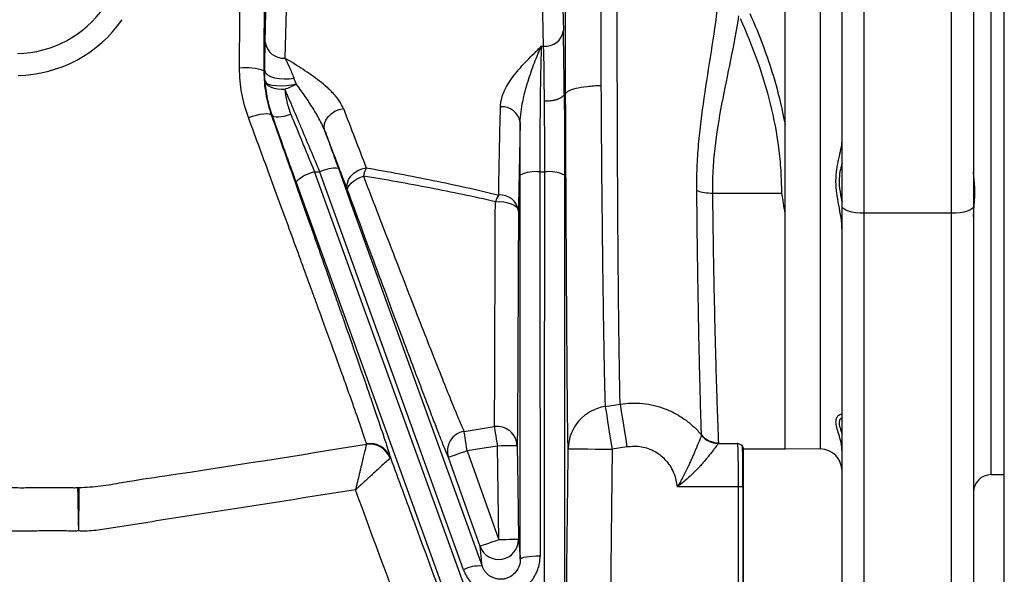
# Model space of a CAD drawing. Extents: x 145 to 1609, y 19 to 2093.
# Tile 3 of 14: x 540 to 764, y 215 to 342. Entities that reach past the tile are written whole.
import ezdxf

# ---------------------------------------------------------------- set-up
doc = ezdxf.new("R2010")
doc.units = 0
doc.layers.get('0').update_dxf_attribs({"linetype": 'CONTINUOUS'})

msp = doc.modelspace()

# ---------------------------------------------------------------- linework, layer by layer
at = {"color": 7, "linetype": 'CONTINUOUS'}
for p, q in [((757.3, 422.61), (757.3, 299.39)), ((752.3, 297.79), (752.3, 421.02)), ((714.3, 318.01), (714.3, 399.94)), ((722.39, 243.98), (722.39, 398.14)), ((662.56, 390.76), (663.76, 339.49)), ((659.26, 335.89), (658.06, 387.16)), ((727.3, 299.39), (727.3, 380.47)), ((732.3, 378.87), (732.3, 297.79)), ((595.79, 336.81), (596.63, 372.94)), ((601.13, 369.25), (600.29, 333.2)), ((761.3, 238.12), (761.3, 344.12)), ((764.3, 206.62), (764.3, 344.12)), ((658.74, 335.89), (659.26, 335.89)), ((663.96, 325.05), (663.95, 325.05)), ((664.28, 325.05), (663.96, 325.05)), ((597.39, 320.14), (597.21, 320.13)), ((608.24, 307.2), (607.05, 307.2)), ((659.53, 307.2), (658.4, 307.2)), ((714.3, 297.94), (714.3, 307.16)), ((697.75, 302.39), (713.56, 302.39)), ((727.3, 204.12), (727.3, 299.39)), ((757.3, 299.39), (757.3, 204.12)), ((714.3, 244.05), (714.3, 297.8)), ((752.3, 297.79), (732.3, 297.79)), ((732.3, 297.79), (732.3, 199.12)), ((752.3, 199.12), (752.3, 297.79)), ((673.31, 253.67), (676.71, 254.21)), ((641.13, 248), (648.02, 249.08)), ((695.24, 247.09), (695.26, 247.19)), ((699.11, 245.39), (699.09, 245.25)), ((699.09, 245.25), (703.54, 245.25)), ((637.58, 242.07), (637.25, 242.82)), ((641.82, 243.58), (649.02, 223.26)), ((649.02, 223.26), (648.72, 244.66)), ((674.86, 243.92), (674.05, 172.69)), ((678.27, 244.46), (674.86, 243.92)), ((704.8, 244.05), (714.3, 244.05)), ((704.8, 188.6), (704.8, 244.05)), ((714.3, 244.12), (722.39, 243.98)), ((624.33, 242), (624.27, 241.88)), ((761.3, 238.12), (764.3, 238.12)), ((703.7, 235.37), (689.78, 235.37)), ((704.7, 235.37), (703.7, 235.37)), ((703.7, 188.57), (703.7, 235.37)), ((704.7, 235.37), (704.7, 188.57))]:
    msp.add_line(p, q, dxfattribs=at)
at = {"color": 7, "linetype": 'CONTINUOUS', "flags": 128}
for points in [[(595.49, 330.27), (595.51, 330.27), (595.69, 330.26)], [(595.69, 330.26), (595.86, 329.8), (596.3, 329.37), (597, 328.99), (597.9, 328.7), (598.96, 328.51), (600.09, 328.43), (601.23, 328.47), (602.3, 328.63)], [(595.77, 327.93), (595.98, 327.58), (596.49, 327.28), (597.27, 327.05), (598.26, 326.91), (599.39, 326.87), (600.59, 326.92), (601.76, 327.08), (602.82, 327.31)], [(595.77, 327.93), (595.9, 327.54), (596.18, 327.17), (596.61, 326.84), (597.16, 326.57), (597.84, 326.35), (598.59, 326.21), (599.41, 326.14), (600.26, 326.14)], [(609.38, 316.57), (609.22, 317.36), (609.3, 318.2), (609.61, 319.03), (610.12, 319.81), (610.82, 320.5), (611.66, 321.06), (612.61, 321.47), (613.6, 321.71)], [(591.95, 319.64), (592.88, 319.95), (593.8, 320.2), (594.67, 320.38), (595.45, 320.49), (596.12, 320.52), (596.65, 320.47), (597.02, 320.34), (597.21, 320.13)], [(597.39, 320.14), (597.55, 319.96), (597.84, 319.84), (598.26, 319.78), (598.79, 319.79), (599.41, 319.85), (600.11, 319.97), (600.85, 320.15), (601.63, 320.38)], [(612.47, 308.04), (615.49, 299.66), (627.58, 266.16), (645.22, 217.26)], [(614.58, 303.02), (614.43, 303.81), (614.51, 304.65), (614.81, 305.47), (615.33, 306.25), (616.02, 306.94), (616.87, 307.51), (617.81, 307.92), (618.81, 308.15)], [(607.05, 307.2), (635.63, 228.11), (666.91, 141.55), (698.19, 54.99)], [(640.99, 216.42), (639.94, 219.33), (608.24, 307.2)], [(614.58, 303.02), (614.55, 303.38), (614.68, 303.79), (614.97, 304.23), (615.4, 304.68), (615.95, 305.12), (616.62, 305.55), (617.37, 305.93), (618.17, 306.26)], [(653.95, 218.81), (653.95, 227.7), (653.93, 263.26), (653.9, 306.51)], [(658.4, 307.2), (658.42, 271.22), (658.44, 235.23), (658.45, 219.51)], [(659.47, 171.3), (659.5, 239.25), (659.53, 307.2)], [(664.03, 306.51), (664.03, 297.62), (664.01, 262.06), (663.99, 216.32), (663.97, 170.59)], [(693.95, 52.76), (690.93, 61.14), (678.83, 94.63), (630.42, 228.59), (602.81, 304.98)], [(648.26, 300.41), (649.23, 300.44), (650.19, 300.37), (651.09, 300.2), (651.9, 299.95), (652.58, 299.62), (653.09, 299.24), (653.41, 298.81), (653.53, 298.36)], [(732.3, 297.79), (731.33, 297.82), (730.39, 297.91), (729.53, 298.06), (728.77, 298.26), (728.15, 298.5), (727.68, 298.78), (727.4, 299.08), (727.3, 299.39)], [(757.3, 299.39), (757.21, 299.08), (756.92, 298.78), (756.46, 298.5), (755.84, 298.26), (755.08, 298.06), (754.22, 297.91), (753.28, 297.82), (752.3, 297.79)], [(676.71, 254.21), (676.77, 253.79), (676.89, 253.07), (677.05, 252.09), (677.24, 250.87), (677.47, 249.45), (677.72, 247.88), (677.99, 246.2), (678.27, 244.46)], [(673.31, 253.67), (673.37, 253.25), (673.49, 252.53), (673.64, 251.55), (673.84, 250.33), (674.07, 248.91), (674.32, 247.34), (674.59, 245.65), (674.86, 243.92)], [(641.82, 243.58), (641.69, 244.39), (641.57, 245.17), (641.46, 245.9), (641.35, 246.55), (641.27, 247.1), (641.2, 247.54), (641.15, 247.84), (641.13, 248)], [(648.02, 249.08), (648.05, 248.92), (648.09, 248.62), (648.16, 248.19), (648.25, 247.63), (648.35, 246.98), (648.47, 246.25), (648.59, 245.47), (648.72, 244.66)], [(653.22, 244.72), (653.12, 244.72), (652.87, 244.72), (652.45, 244.71), (651.89, 244.71), (651.21, 244.7), (650.43, 244.68), (649.59, 244.67), (648.72, 244.66)], [(653.22, 244.72), (653.35, 235.73), (653.52, 223.32)], [(641.82, 243.58), (641, 243.28), (640.21, 243), (639.48, 242.74), (638.84, 242.52), (638.31, 242.33), (637.92, 242.19), (637.67, 242.1), (637.58, 242.07)], [(648.72, 244.66), (645.17, 244.1), (641.82, 243.58)], [(664.86, 244.03), (665.07, 244.03), (665.65, 244.02), (666.58, 244.01), (667.82, 244), (669.33, 243.98), (671.06, 243.96), (672.92, 243.94), (674.86, 243.92)], [(644.78, 221.75), (641.78, 230.23), (637.58, 242.07)], [(649.02, 223.26), (648.2, 222.96), (647.41, 222.68), (646.68, 222.42), (646.04, 222.2), (645.51, 222.01), (645.12, 221.87), (644.87, 221.78), (644.78, 221.75)], [(653.52, 223.32), (653.44, 223.32), (653.18, 223.32), (652.76, 223.31), (652.2, 223.3), (651.52, 223.29), (650.74, 223.28), (649.9, 223.27), (649.02, 223.26)], [(658.45, 219.51), (657.57, 219.5), (656.73, 219.46), (655.96, 219.39), (655.27, 219.3), (654.71, 219.2), (654.3, 219.08), (654.04, 218.94), (653.95, 218.81)]]:
    msp.add_lwpolyline(points, dxfattribs=at)
at = {"color": 7, "linetype": 'CONTINUOUS'}
for centre, radius, start, end in [((538.69, 359.12), 24.91, 271.4192, 325), ((538.69, 359.12), 29.91, 271.4192, 325), ((659.62, 340.05), 4.18, 265.0747, 352.2671), ((599.93, 337.37), 4.18, 187.7329, 274.9255), ((591.37, 319.05), 11.96, 69.8292, 96.8113), ((597.66, 335.23), 9.45, 285.942, 303.1138), ((649.78, 317.91), 4.18, 7.5792, 94.9243), ((611.84, 300.12), 7.94, 85.4173, 116.9063), ((628.67, 303.71), 10.81, 155.7802, 166.3461), ((608.98, 298.37), 9.04, 102.346, 133.0235), ((657.33, 299.22), 8.06, 82.3644, 115.1821), ((660.6, 299.21), 8.07, 64.8418, 97.6301), ((655.72, 297.64), 7.96, 147.2059, 159.6325), ((649.4, 297.81), 4.16, 7.7062, 95.1347), ((697.47, 311.82), 9.43, 249.6931, 271.719), ((674.79, 243.86), 9.93, 98.603, 178.9901), ((641.83, 243.55), 4.5, 98.96, 199.2444), ((648.72, 244.64), 4.49, 1.0616, 98.9809), ((699.15, 250.32), 5.07, 219.6427, 269.3187), ((699.1, 250.41), 5.02, 220.0391, 270.1663), ((619.55, 240.05), 5.06, 21.2253, 97.8809), ((619.68, 240.26), 4.97, 20.511, 99.3701), ((722.3, 238.98), 5, 0, 89), ((761.3, 234.12), 4, 90, 180), ((649.02, 223.26), 4.5, 199.561, 0.7868), ((644.56, 209.44), 7.84, 85.1501, 117.0746)]:
    msp.add_arc(centre, radius, start, end, dxfattribs=at)
for centre, major_axis, ratio, start_param, end_param in [((663.4, 311.88), (0, 34.5), 0.017455, 5.104007, 5.640007), ((658.9, 311.88), (0, 30), 0.020073, 5.103836, 5.640007), ((703.51, 235.37), (0, 10), 0.019201, 4.712389, 6.128018), ((704.8, 344.05), (0, 100), 0.017455, 3.029908, 3.141593), ((704.51, 235.37), (0, 11), 0.017455, 4.712389, 5.720051)]:
    msp.add_ellipse(centre, major_axis=major_axis, ratio=ratio, start_param=start_param, end_param=end_param, dxfattribs=at)
for points, knots in [([(664.28, 325.05), (664.27, 328.3), (664.26, 331.55), (664.25, 338.05), (664.25, 341.31), (664.25, 347.83), (664.25, 351.09), (664.26, 355.17), (664.26, 355.99), (664.27, 357.62), (664.27, 358.44), (664.27, 360.89), (664.28, 362.51), (664.3, 367.32), (664.31, 370.48), (664.34, 376.71), (664.36, 379.77), (664.4, 384.29), (664.41, 385.78), (664.43, 388.75), (664.45, 390.22), (664.49, 394.57), (664.52, 397.38), (664.55, 400.11)], [0, 0, 0, 0, 0.125, 0.125, 0.25, 0.25, 0.375, 0.375, 0.40625, 0.40625, 0.4375, 0.4375, 0.5, 0.5, 0.625, 0.625, 0.75, 0.75, 0.8125, 0.8125, 0.875, 0.875, 1, 1, 1, 1]), ([(672.7, 393.91), (672.65, 391.47), (672.61, 388.94), (672.56, 385.04), (672.54, 383.73), (672.51, 381.08), (672.49, 379.75), (672.45, 375.71), (672.42, 372.98), (672.38, 367.42), (672.36, 364.6), (672.34, 360.29), (672.33, 358.85), (672.32, 355.94), (672.31, 354.48), (672.3, 350.11), (672.29, 347.2), (672.29, 341.39), (672.3, 338.49), (672.31, 332.69), (672.32, 329.79), (672.34, 326.9)], [0, 0, 0, 0, 0.125, 0.125, 0.1875, 0.1875, 0.25, 0.25, 0.375, 0.375, 0.5, 0.5, 0.5625, 0.5625, 0.625, 0.625, 0.75, 0.75, 0.875, 0.875, 1, 1, 1, 1]), ([(676.71, 254.21), (676.7, 254.52), (676.69, 254.87), (676.68, 255.5), (676.67, 255.72), (676.67, 256.19), (676.66, 256.44), (676.64, 257.74), (676.61, 259), (676.56, 261.92), (676.54, 263.59), (676.5, 265.95), (676.49, 266.43), (676.48, 267.43), (676.47, 267.94), (676.45, 269.51), (676.44, 270.6), (676.4, 274), (676.37, 276.44), (676.31, 281.67), (676.29, 284.45), (676.26, 288.16), (676.25, 288.92), (676.24, 290.43), (676.23, 291.2), (676.22, 293.52), (676.21, 295.09), (676.17, 299.9), (676.16, 303.22), (676.13, 308.37), (676.12, 310.12), (676.11, 313.67), (676.1, 315.48), (676.09, 320.93), (676.08, 324.6), (676.06, 332.03), (676.06, 335.78), (676.06, 341.48), (676.05, 343.39), (676.06, 347.19), (676.06, 349.09), (676.06, 354.73), (676.07, 358.46), (676.08, 364), (676.09, 365.83), (676.09, 368.57), (676.1, 369.48), (676.1, 371.3), (676.11, 372.21), (676.12, 376.72), (676.14, 380.22), (676.17, 386.99), (676.19, 390.28), (676.22, 393.45)], [0, 0, 0, 0, 0.03125, 0.03125, 0.046875, 0.046875, 0.0625, 0.0625, 0.125, 0.125, 0.1875, 0.1875, 0.203125, 0.203125, 0.21875, 0.21875, 0.25, 0.25, 0.3125, 0.3125, 0.375, 0.375, 0.390625, 0.390625, 0.40625, 0.40625, 0.4375, 0.4375, 0.5, 0.5, 0.53125, 0.53125, 0.5625, 0.5625, 0.625, 0.625, 0.6875, 0.6875, 0.71875, 0.71875, 0.75, 0.75, 0.8125, 0.8125, 0.84375, 0.84375, 0.859375, 0.859375, 0.875, 0.875, 0.9375, 0.9375, 1, 1, 1, 1]), ([(595.32, 391.43), (595.34, 389.04), (595.38, 383.85), (595.43, 375.5), (595.47, 366.63), (595.49, 357.68), (595.51, 348.64), (595.51, 339.47), (595.5, 333.34), (595.49, 330.27)], [0, 0, 0, 0, 0.126027, 0.27307, 0.420112, 0.563006, 0.705901, 0.85295, 1, 1, 1, 1]), ([(589.95, 330.92), (589.95, 333.76), (589.97, 339.44), (589.96, 348.11), (589.95, 356.82), (589.91, 365.44), (589.87, 373.22), (589.83, 377.99), (589.82, 380.07)], [0, 0, 0, 0, 0.171484, 0.342967, 0.519425, 0.695882, 0.867385, 1, 1, 1, 1]), ([(694.2, 302.97), (694.18, 304.72), (694.21, 306.47), (694.35, 309.97), (694.46, 311.73), (694.91, 317.01), (695.36, 320.53), (696.89, 331.12), (698.17, 338.21), (699.03, 345.39)], [0, 0, 0, 0, 0.125, 0.125, 0.25, 0.25, 0.5, 0.5, 1, 1, 1, 1]), ([(703.73, 342.88), (703.2, 339.5), (702.55, 336.14), (701.2, 329.43), (700.49, 326.08), (699.22, 319.35), (698.66, 315.98), (698.09, 310.9), (697.95, 309.21), (697.77, 305.81), (697.73, 304.1), (697.75, 302.39)], [0, 0, 0, 0, 0.25, 0.25, 0.5, 0.5, 0.75, 0.75, 0.875, 0.875, 1, 1, 1, 1]), ([(713.56, 302.39), (713.56, 304.12), (713.5, 305.85), (713.28, 309.28), (713.12, 310.99), (712.47, 316.07), (711.83, 319.42), (709.38, 329.35), (707.02, 335.81), (704.15, 342.17)], [0, 0, 0, 0, 0.125, 0.125, 0.25, 0.25, 0.5, 0.5, 1, 1, 1, 1]), ([(706.27, 343.41), (707.18, 341.36), (708.04, 339.28), (709.65, 335.11), (710.39, 333.01), (712.43, 326.66), (713.52, 322.37), (714.3, 318.01)], [0, 0, 0, 0, 0.25, 0.25, 0.5, 0.5, 1, 1, 1, 1]), ([(595.69, 330.26), (595.7, 330.91), (595.71, 331.54), (595.71, 332.45), (595.72, 332.75), (595.73, 333.33), (595.73, 333.61), (595.75, 334.97), (595.77, 335.95), (595.79, 336.81)], [0, 0, 0, 0, 0.25, 0.25, 0.375, 0.375, 0.5, 0.5, 1, 1, 1, 1]), ([(649.43, 322.08), (649.44, 322.71), (649.54, 323.34), (649.86, 324.57), (650.09, 325.18), (650.65, 326.39), (650.98, 327), (651.72, 328.17), (652.13, 328.75), (653.44, 330.46), (654.44, 331.57), (656.01, 333.2), (656.55, 333.74), (657.37, 334.55), (657.64, 334.82), (658.05, 335.22), (658.19, 335.35), (658.47, 335.62), (658.61, 335.75), (658.74, 335.89)], [0, 0, 0, 0, 0.125, 0.125, 0.25, 0.25, 0.375, 0.375, 0.5, 0.5, 0.75, 0.75, 0.875, 0.875, 0.9375, 0.9375, 0.96875, 0.96875, 1, 1, 1, 1]), ([(653.93, 318.47), (653.94, 319.29), (654.01, 320.11), (654.21, 321.73), (654.35, 322.53), (654.68, 324.11), (654.86, 324.89), (655.27, 326.43), (655.48, 327.18), (655.94, 328.65), (656.18, 329.37), (656.66, 330.78), (656.92, 331.46), (657.43, 332.8), (657.69, 333.45), (658.08, 334.39), (658.21, 334.69), (658.48, 335.3), (658.61, 335.6), (658.74, 335.89)], [0, 0, 0, 0, 0.125, 0.125, 0.25, 0.25, 0.375, 0.375, 0.5, 0.5, 0.625, 0.625, 0.75, 0.75, 0.875, 0.875, 0.9375, 0.9375, 1, 1, 1, 1]), ([(658.74, 335.89), (658.71, 335.07), (658.68, 334.17), (658.63, 332.27), (658.61, 331.25), (658.56, 329.12), (658.54, 327.99), (658.5, 325.62), (658.49, 324.4), (658.46, 321.9), (658.45, 320.62), (658.43, 318.65), (658.43, 317.99), (658.42, 316.64), (658.42, 315.97), (658.41, 313.95), (658.4, 312.6), (658.4, 309.9), (658.4, 308.55), (658.4, 307.2)], [0, 0, 0, 0, 0.125, 0.125, 0.25, 0.25, 0.375, 0.375, 0.5, 0.5, 0.625, 0.625, 0.6875, 0.6875, 0.75, 0.75, 0.875, 0.875, 1, 1, 1, 1]), ([(613.6, 321.71), (613.38, 322.29), (613.07, 322.85), (612.34, 323.94), (611.91, 324.47), (611.2, 325.25), (610.95, 325.51), (610.44, 326.02), (610.17, 326.27), (609.35, 327), (608.77, 327.48), (606.97, 328.88), (605.68, 329.77), (603.03, 331.51), (601.66, 332.36), (600.29, 333.2)], [0, 0, 0, 0, 0.125, 0.125, 0.25, 0.25, 0.3125, 0.3125, 0.375, 0.375, 0.5, 0.5, 0.75, 0.75, 1, 1, 1, 1]), ([(600.29, 333.2), (600.62, 332.57), (600.96, 331.87), (601.63, 330.35), (601.97, 329.52), (602.3, 328.63)], [0, 0, 0, 0, 0.5, 0.5, 1, 1, 1, 1]), ([(591.95, 319.64), (591.29, 321.43), (590.79, 323.27), (590.12, 327.03), (589.94, 328.95), (589.95, 330.92)], [0, 0, 0, 0, 0.5, 0.5, 1, 1, 1, 1]), ([(595.49, 330.27), (595.49, 328.51), (595.63, 326.78), (596.07, 324.24), (596.25, 323.41), (596.68, 321.75), (596.93, 320.93), (597.21, 320.13)], [0, 0, 0, 0, 0.5, 0.5, 0.75, 0.75, 1, 1, 1, 1]), ([(597.39, 320.14), (596.93, 321.44), (596.57, 322.75), (596.04, 325.36), (595.86, 326.65), (595.77, 327.93)], [0, 0, 0, 0, 0.5, 0.5, 1, 1, 1, 1]), ([(600.26, 326.14), (600.33, 325.2), (600.48, 324.25), (600.93, 322.32), (601.24, 321.34), (601.63, 320.38)], [0, 0, 0, 0, 0.5, 0.5, 1, 1, 1, 1]), ([(608.24, 307.2), (607.57, 308.83), (606.89, 310.45), (605.54, 313.69), (604.86, 315.3), (603.84, 317.72), (603.5, 318.52), (602.83, 320.11), (602.5, 320.89), (601.52, 323.2), (600.88, 324.69), (600.26, 326.14)], [0, 0, 0, 0, 0.25, 0.25, 0.5, 0.5, 0.625, 0.625, 0.75, 0.75, 1, 1, 1, 1]), ([(609.38, 316.57), (609.19, 317.05), (608.99, 317.53), (608.54, 318.48), (608.3, 318.95), (607.54, 320.34), (606.98, 321.26), (605.84, 323.05), (605.25, 323.93), (604.04, 325.65), (603.44, 326.49), (602.82, 327.31)], [0, 0, 0, 0, 0.125, 0.125, 0.25, 0.25, 0.5, 0.5, 0.75, 0.75, 1, 1, 1, 1]), ([(672.34, 326.9), (671.23, 326.85), (670.15, 326.77), (668.21, 326.55), (667.33, 326.4), (665.88, 326.07), (665.3, 325.88), (664.51, 325.48), (664.3, 325.26), (664.28, 325.05)], [0, 0, 0, 0, 0.25, 0.25, 0.5, 0.5, 0.75, 0.75, 1, 1, 1, 1]), ([(672.34, 326.9), (672.36, 322.23), (672.39, 317.69), (672.46, 308.88), (672.5, 304.6), (672.56, 299.41), (672.57, 298.38), (672.59, 296.35), (672.6, 295.35), (672.63, 292.39), (672.65, 290.48), (672.72, 284.92), (672.76, 281.44), (672.82, 277.38), (672.83, 276.59), (672.85, 275.02), (672.86, 274.26), (672.9, 272.02), (672.92, 270.61), (672.98, 266.61), (673.02, 264.24), (673.09, 261.14), (673.11, 260.18), (673.15, 258.42), (673.17, 257.63), (673.23, 255.5), (673.27, 254.42), (673.31, 253.67)], [0, 0, 0, 0, 0.125, 0.125, 0.25, 0.25, 0.28125, 0.28125, 0.3125, 0.3125, 0.375, 0.375, 0.5, 0.5, 0.53125, 0.53125, 0.5625, 0.5625, 0.625, 0.625, 0.75, 0.75, 0.8125, 0.8125, 0.875, 0.875, 1, 1, 1, 1]), ([(663.95, 325.05), (663.95, 324.94), (663.92, 324.83), (663.79, 324.61), (663.71, 324.5), (663.48, 324.3), (663.34, 324.2), (663.01, 324.01), (662.82, 323.92), (662.4, 323.76), (662.18, 323.69), (661.69, 323.57), (661.43, 323.51), (660.89, 323.42), (660.61, 323.39), (660.04, 323.34), (659.74, 323.33), (659.45, 323.33)], [0, 0, 0, 0, 0.125, 0.125, 0.25, 0.25, 0.375, 0.375, 0.5, 0.5, 0.625, 0.625, 0.75, 0.75, 0.875, 0.875, 1, 1, 1, 1]), ([(659.53, 307.2), (659.53, 308.57), (659.53, 309.93), (659.53, 312.65), (659.52, 314.01), (659.51, 316.73), (659.5, 318.09), (659.48, 320.75), (659.47, 322.05), (659.45, 323.33)], [0, 0, 0, 0, 0.25, 0.25, 0.5, 0.5, 0.75, 0.75, 1, 1, 1, 1]), ([(663.95, 325.05), (663.96, 324.69), (663.96, 324.32), (663.97, 323.57), (663.97, 323.2), (663.98, 322.08), (663.99, 321.32), (664, 319.79), (664, 319.02), (664.01, 317.46), (664.01, 316.68), (664.02, 314.34), (664.03, 312.77), (664.03, 309.64), (664.03, 308.08), (664.03, 306.51)], [0, 0, 0, 0, 0.0625, 0.0625, 0.125, 0.125, 0.25, 0.25, 0.375, 0.375, 0.5, 0.5, 0.75, 0.75, 1, 1, 1, 1]), ([(664.86, 244.03), (664.83, 244.85), (664.81, 246.05), (664.77, 248.4), (664.76, 249.28), (664.73, 251.23), (664.72, 252.29), (664.68, 255.72), (664.66, 258.34), (664.63, 262.77), (664.62, 264.34), (664.6, 266.81), (664.59, 267.66), (664.58, 269.39), (664.58, 270.27), (664.55, 274.76), (664.52, 278.61), (664.48, 284.77), (664.47, 286.88), (664.45, 290.16), (664.45, 291.26), (664.43, 293.51), (664.43, 294.65), (664.39, 300.39), (664.37, 305.12), (664.32, 314.87), (664.3, 319.89), (664.28, 325.05)], [0, 0, 0, 0, 0.125, 0.125, 0.1875, 0.1875, 0.25, 0.25, 0.375, 0.375, 0.4375, 0.4375, 0.46875, 0.46875, 0.5, 0.5, 0.625, 0.625, 0.6875, 0.6875, 0.71875, 0.71875, 0.75, 0.75, 0.875, 0.875, 1, 1, 1, 1]), ([(618.87, 245.16), (618.64, 245.91), (618.28, 247.01), (617.31, 249.88), (616.69, 251.65), (615.76, 254.3), (615.56, 254.85), (615.15, 255.99), (614.94, 256.59), (614.29, 258.42), (613.83, 259.71), (612.36, 263.8), (611.27, 266.8), (609.49, 271.73), (608.87, 273.45), (607.89, 276.12), (607.56, 277.03), (606.89, 278.88), (606.55, 279.81), (604.83, 284.54), (603.38, 288.51), (601.09, 294.75), (600.31, 296.88), (599.12, 300.14), (598.71, 301.24), (597.9, 303.46), (597.49, 304.59), (595.41, 310.24), (593.7, 314.88), (591.95, 319.64)], [0, 0, 0, 0, 0.125, 0.125, 0.25, 0.25, 0.28125, 0.28125, 0.3125, 0.3125, 0.375, 0.375, 0.5, 0.5, 0.5625, 0.5625, 0.59375, 0.59375, 0.625, 0.625, 0.75, 0.75, 0.8125, 0.8125, 0.84375, 0.84375, 0.875, 0.875, 1, 1, 1, 1]), ([(597.21, 320.13), (598.98, 315.14), (600.71, 310.27), (602.8, 304.33), (603.22, 303.14), (604.04, 300.81), (604.45, 299.66), (605.66, 296.23), (606.44, 294), (608.75, 287.44), (610.21, 283.27), (611.94, 278.31), (612.29, 277.33), (612.96, 275.4), (613.29, 274.45), (614.27, 271.64), (614.9, 269.84), (616.7, 264.67), (617.79, 261.52), (619.27, 257.23), (619.73, 255.88), (620.39, 253.96), (620.6, 253.34), (621.01, 252.14), (621.2, 251.56), (622.14, 248.79), (622.76, 246.94), (623.74, 243.93), (624.11, 242.78), (624.33, 242)], [0, 0, 0, 0, 0.125, 0.125, 0.15625, 0.15625, 0.1875, 0.1875, 0.25, 0.25, 0.375, 0.375, 0.40625, 0.40625, 0.4375, 0.4375, 0.5, 0.5, 0.625, 0.625, 0.6875, 0.6875, 0.71875, 0.71875, 0.75, 0.75, 0.875, 0.875, 1, 1, 1, 1]), ([(602.81, 304.98), (602.59, 305.62), (602.36, 306.25), (601.89, 307.53), (601.66, 308.17), (600.97, 310.09), (600.52, 311.36), (599.16, 315.16), (598.27, 317.66), (597.39, 320.14)], [0, 0, 0, 0, 0.125, 0.125, 0.25, 0.25, 0.5, 0.5, 1, 1, 1, 1]), ([(601.63, 320.38), (602.51, 318.23), (603.4, 316.05), (604.75, 312.75), (605.21, 311.64), (605.9, 309.97), (606.13, 309.42), (606.59, 308.31), (606.82, 307.75), (607.05, 307.2)], [0, 0, 0, 0, 0.5, 0.5, 0.75, 0.75, 0.875, 0.875, 1, 1, 1, 1]), ([(609.38, 316.57), (609.9, 315.14), (610.41, 313.72), (611.45, 310.87), (611.96, 309.45), (612.47, 308.04)], [0, 0, 0, 0, 0.5, 0.5, 1, 1, 1, 1]), ([(614.58, 303.02), (613.91, 304.77), (613.24, 306.52), (612.57, 308.28), (611.51, 311.04), (610.44, 313.8), (609.38, 316.57)], [0, 0, 0, 0, 0.009, 0.009, 0.009, 0.02319046, 0.02319046, 0.02319046, 0.02319046]), ([(653.9, 306.51), (653.9, 308.51), (653.9, 310.5), (653.91, 314.49), (653.91, 316.48), (653.93, 318.47)], [0, 0, 0, 0, 0.5, 0.5, 1, 1, 1, 1]), ([(714.3, 307.16), (714.3, 308.93), (714.3, 310.71), (714.3, 313.41), (714.3, 314.31), (714.3, 316.14), (714.3, 317.07), (714.3, 318.01)], [0, 0, 0, 0, 0.5, 0.5, 0.75, 0.75, 1, 1, 1, 1]), ([(727.3, 293.89), (727.3, 294.86), (727.21, 295.82), (726.93, 297.74), (726.75, 298.7), (726.41, 300.59), (726.24, 301.53), (726.06, 302.91), (726.01, 303.38), (725.94, 304.3), (725.92, 304.76), (725.92, 306.1), (725.99, 306.97), (726.18, 308.23), (726.25, 308.65), (726.41, 309.45), (726.49, 309.84), (726.75, 310.99), (726.93, 311.72), (727.2, 313.1), (727.3, 313.75), (727.3, 314.34)], [0, 0, 0, 0, 0.125, 0.125, 0.25, 0.25, 0.375, 0.375, 0.4375, 0.4375, 0.5, 0.5, 0.625, 0.625, 0.6875, 0.6875, 0.75, 0.75, 0.875, 0.875, 1, 1, 1, 1]), ([(618.81, 308.15), (623.93, 307.27), (629.02, 306.32), (639.1, 304.26), (644.09, 303.15), (649.03, 301.95)], [0, 0, 0, 0, 0.5, 0.5, 1, 1, 1, 1]), ([(727.3, 309.23), (727.21, 308.91), (726.94, 308.01), (726.66, 306.28), (726.62, 303.93), (726.96, 301.94), (727.24, 300.68), (727.3, 300.4)], [0, 0, 0, 0, 0.129407, 0.367578, 0.605301, 0.911108, 1, 1, 1, 1]), ([(618.17, 306.26), (619.03, 304.01), (620.77, 299.5), (623.6, 292.16), (626.62, 284.36), (629.71, 276.41), (632.54, 269.17), (635.05, 262.79), (637.21, 257.37), (638.79, 253.45), (639.89, 250.78), (640.66, 249), (640.97, 248.33), (641.13, 248)], [0, 0, 0, 0, 0.072567, 0.145133, 0.247958, 0.351065, 0.453876, 0.559959, 0.666374, 0.772445, 0.848255, 0.92419, 1, 1, 1, 1]), ([(648.26, 300.41), (643.34, 301.55), (638.36, 302.59), (628.32, 304.54), (623.26, 305.44), (618.17, 306.26)], [0, 0, 0, 0, 0.5, 0.5, 1, 1, 1, 1]), ([(757.3, 297.06), (757.3, 297.53), (757.33, 298), (757.39, 298.94), (757.43, 299.42), (757.5, 300.35), (757.53, 300.81), (757.58, 301.72), (757.6, 302.16), (757.6, 303.04), (757.58, 303.47), (757.53, 304.29), (757.5, 304.68), (757.43, 305.43), (757.39, 305.8), (757.33, 306.48), (757.3, 306.8), (757.3, 307.1)], [0, 0, 0, 0, 0.125, 0.125, 0.25, 0.25, 0.375, 0.375, 0.5, 0.5, 0.625, 0.625, 0.75, 0.75, 0.875, 0.875, 1, 1, 1, 1]), ([(637.25, 242.82), (637.19, 242.95), (636.97, 243.46), (636.35, 245), (635.37, 247.47), (634.12, 250.7), (632.62, 254.64), (630.89, 259.2), (628.76, 264.85), (626.17, 271.78), (623.07, 280.1), (620.04, 288.26), (617.19, 295.94), (615.45, 300.66), (614.58, 303.02)], [0, 0, 0, 0, 0.029324, 0.109122, 0.18879, 0.272341, 0.356192, 0.440047, 0.523605, 0.631545, 0.739798, 0.847751, 0.923875, 1, 1, 1, 1]), ([(695.26, 247.19), (695.24, 247.69), (695.21, 248.71), (695.13, 251.1), (695.05, 254.13), (694.95, 257.83), (694.84, 262.12), (694.73, 266.98), (694.62, 272.45), (694.52, 278.21), (694.42, 284.1), (694.34, 290.04), (694.26, 296.31), (694.22, 300.75), (694.2, 302.97)], [0, 0, 0, 0, 0.085613, 0.171225, 0.259328, 0.347431, 0.433047, 0.518664, 0.606796, 0.694928, 0.77034, 0.845751, 0.922876, 1, 1, 1, 1]), ([(697.75, 302.39), (697.79, 299.38), (697.87, 293.35), (698.01, 284.94), (698.17, 276.78), (698.35, 269.13), (698.54, 262.14), (698.72, 256.5), (698.86, 252.11), (698.98, 248.8), (699.06, 246.62), (699.1, 245.73), (699.11, 245.39)], [0, 0, 0, 0, 0.103119, 0.206502, 0.309621, 0.424552, 0.539849, 0.65478, 0.75079, 0.847013, 0.943023, 1, 1, 1, 1]), ([(343.31, 299.11), (347.09, 296.35), (350.94, 293.67), (358.71, 288.49), (362.65, 285.98), (374.59, 278.73), (382.73, 274.24), (399.38, 265.94), (407.89, 262.14), (418.75, 257.83), (420.94, 256.99), (425.32, 255.35), (427.52, 254.56), (434.12, 252.26), (438.54, 250.82), (451.87, 246.78), (460.82, 244.48), (478.88, 240.61), (487.99, 239.05), (506.34, 236.69), (515.6, 235.89), (529.59, 235.27), (534.28, 235.16), (540.13, 235.15), (541.3, 235.15), (543.64, 235.16), (545.98, 235.17), (548.33, 235.17), (550.08, 235.16), (550.67, 235.16), (551.54, 235.16), (551.84, 235.15), (552.28, 235.15), (552.42, 235.15), (552.72, 235.16), (552.86, 235.17), (553.01, 235.17)], [0, 0, 0, 0, 0.0625, 0.0625, 0.125, 0.125, 0.25, 0.25, 0.375, 0.375, 0.40625, 0.40625, 0.4375, 0.4375, 0.5, 0.5, 0.625, 0.625, 0.75, 0.75, 0.875, 0.875, 0.9375, 0.9375, 0.953125, 0.953125, 0.96875, 0.984375, 0.984375, 0.992188, 0.992188, 0.996094, 0.996094, 0.998047, 0.998047, 1, 1, 1, 1]), ([(648.02, 249.08), (648.04, 249.51), (648.05, 250.17), (648.08, 251.95), (648.09, 253.07), (648.1, 255.1), (648.11, 255.84), (648.12, 257.42), (648.12, 258.26), (648.13, 260.94), (648.14, 262.93), (648.15, 266.24), (648.15, 267.39), (648.16, 269.21), (648.16, 269.83), (648.16, 271.09), (648.16, 271.74), (648.17, 275.02), (648.18, 277.81), (648.2, 283.71), (648.21, 286.82), (648.23, 291.74), (648.23, 293.42), (648.25, 296.87), (648.25, 298.62), (648.26, 300.41)], [0, 0, 0, 0, 0.125, 0.125, 0.25, 0.25, 0.3125, 0.3125, 0.375, 0.375, 0.5, 0.5, 0.5625, 0.5625, 0.59375, 0.59375, 0.625, 0.625, 0.75, 0.75, 0.875, 0.875, 0.9375, 0.9375, 1, 1, 1, 1]), ([(653.53, 298.36), (653.52, 296.67), (653.5, 291.71), (653.46, 283.96), (653.43, 275.47), (653.39, 267.87), (653.37, 261.26), (653.34, 255.66), (653.31, 251.34), (653.29, 248.19), (653.26, 245.95), (653.23, 245.13), (653.22, 244.72)], [0, 0, 0, 0, 0.057737, 0.16879, 0.280201, 0.391267, 0.501246, 0.611556, 0.721552, 0.814304, 0.90724, 1, 1, 1, 1]), ([(553.2, 225.27), (553.05, 225.27), (552.9, 225.26), (552.6, 225.26), (552.45, 225.25), (552, 225.25), (551.7, 225.25), (550.8, 225.26), (549.01, 225.27), (546.02, 225.27), (543.62, 225.26), (541.23, 225.25), (540.03, 225.25), (534.05, 225.26), (529.27, 225.37), (514.92, 226.01), (505.38, 226.83), (486.39, 229.27), (476.95, 230.89), (458.23, 234.91), (448.95, 237.31), (421.48, 245.65), (403.63, 252.76), (369.36, 269.84), (352.95, 279.83), (337.48, 291.1)], [0, 0, 0, 0, 0.001953, 0.001953, 0.003906, 0.003906, 0.007812, 0.007812, 0.015625, 0.03125, 0.046875, 0.046875, 0.0625, 0.0625, 0.125, 0.125, 0.25, 0.25, 0.375, 0.375, 0.5, 0.5, 0.75, 0.75, 1, 1, 1, 1]), ([(676.71, 254.21), (678.43, 254.48), (680.15, 254.53), (682.73, 254.26), (683.6, 254.12), (685.29, 253.72), (686.11, 253.46), (687.72, 252.85), (688.51, 252.5), (689.66, 251.88), (690.03, 251.66), (690.77, 251.2), (691.13, 250.96), (692.18, 250.21), (692.84, 249.67), (693.79, 248.79), (694.1, 248.48), (694.69, 247.85), (694.98, 247.52), (695.26, 247.19)], [0, 0, 0, 0, 0.25, 0.25, 0.375, 0.375, 0.5, 0.5, 0.625, 0.625, 0.6875, 0.6875, 0.75, 0.75, 0.875, 0.875, 0.9375, 0.9375, 1, 1, 1, 1]), ([(727.3, 243.29), (727.3, 244.08), (727.21, 244.8), (726.93, 246.14), (726.75, 246.77), (726.41, 247.91), (726.24, 248.42), (726.06, 249.13), (726.01, 249.36), (725.94, 249.79), (725.92, 249.99), (725.92, 250.55), (725.99, 250.86), (726.18, 251.25), (726.25, 251.36), (726.41, 251.56), (726.49, 251.65), (726.75, 251.86), (726.93, 251.94), (727.2, 251.96), (727.3, 251.9), (727.3, 251.76)], [0, 0, 0, 0, 0.125, 0.125, 0.25, 0.25, 0.375, 0.375, 0.4375, 0.4375, 0.5, 0.5, 0.625, 0.625, 0.6875, 0.6875, 0.75, 0.75, 0.875, 0.875, 1, 1, 1, 1]), ([(727.3, 251.06), (727.21, 251.02), (726.95, 250.93), (726.65, 250.38), (726.62, 249.43), (726.95, 248.43), (727.24, 247.6), (727.3, 247.41)], [0, 0, 0, 0, 0.129194, 0.363308, 0.605065, 0.905947, 1, 1, 1, 1]), ([(695.24, 247.09), (695.2, 246.97), (695.12, 246.78), (694.97, 246.38), (694.91, 246.23), (694.78, 245.9), (694.71, 245.72), (694.47, 245.13), (694.29, 244.69), (693.98, 243.95), (693.88, 243.7), (693.65, 243.17), (693.54, 242.9), (693.29, 242.34), (693.17, 242.06), (692.91, 241.47), (692.77, 241.18), (692.36, 240.28), (692.07, 239.67), (691.47, 238.45), (691.16, 237.83), (690.66, 236.9), (690.49, 236.59), (690.23, 236.13), (690.14, 235.98), (689.96, 235.67), (689.87, 235.52), (689.78, 235.37)], [0, 0, 0, 0, 0.125, 0.125, 0.1875, 0.1875, 0.25, 0.25, 0.375, 0.375, 0.4375, 0.4375, 0.5, 0.5, 0.5625, 0.5625, 0.625, 0.625, 0.75, 0.75, 0.875, 0.875, 0.9375, 0.9375, 0.96875, 0.96875, 1, 1, 1, 1]), ([(553.32, 235.17), (554.96, 235.26), (558.25, 235.44), (564.73, 236.67), (584.97, 239.6), (603.54, 242.6), (618.85, 245.06)], [0, 0, 0, 0, 0.074243, 0.148787, 0.298243, 1, 1, 1, 1]), ([(618.85, 245.06), (618.83, 244.97), (618.8, 244.82), (618.72, 244.5), (618.69, 244.39), (618.63, 244.12), (618.6, 243.98), (618.48, 243.51), (618.4, 243.15), (618.25, 242.54), (618.2, 242.32), (618.1, 241.88), (618.04, 241.65), (617.87, 240.94), (617.75, 240.44), (617.56, 239.64), (617.5, 239.36), (617.37, 238.8), (617.3, 238.52), (617.09, 237.66), (616.95, 237.07), (616.74, 236.17), (616.67, 235.87), (616.56, 235.41), (616.52, 235.26), (616.45, 234.96), (616.41, 234.8), (616.38, 234.65)], [0, 0, 0, 0, 0.125, 0.125, 0.1875, 0.1875, 0.25, 0.25, 0.375, 0.375, 0.4375, 0.4375, 0.5, 0.5, 0.625, 0.625, 0.6875, 0.6875, 0.75, 0.75, 0.875, 0.875, 0.9375, 0.9375, 0.96875, 0.96875, 1, 1, 1, 1]), ([(699.09, 245.25), (699.01, 245.14), (698.87, 244.95), (698.6, 244.58), (698.49, 244.43), (698.26, 244.12), (698.13, 243.95), (697.71, 243.4), (697.4, 243), (696.69, 242.11), (696.3, 241.64), (695.68, 240.91), (695.47, 240.67), (695.02, 240.17), (694.79, 239.92), (694.09, 239.17), (693.6, 238.67), (692.58, 237.68), (692.05, 237.2), (691.22, 236.49), (690.94, 236.26), (690.51, 235.92), (690.37, 235.81), (690.08, 235.59), (689.93, 235.48), (689.78, 235.37)], [0, 0, 0, 0, 0.125, 0.125, 0.1875, 0.1875, 0.25, 0.25, 0.375, 0.375, 0.5, 0.5, 0.5625, 0.5625, 0.625, 0.625, 0.75, 0.75, 0.875, 0.875, 0.9375, 0.9375, 0.96875, 0.96875, 1, 1, 1, 1]), ([(704.61, 244.67), (704.6, 244.72), (704.56, 244.76), (704.42, 244.85), (704.34, 244.9), (704.13, 244.99), (704.02, 245.04), (703.78, 245.14), (703.66, 245.2), (703.54, 245.25)], [0, 0, 0, 0, 0.25, 0.25, 0.5, 0.5, 0.75, 0.75, 1, 1, 1, 1]), ([(664.05, 172.81), (664.13, 179.47), (664.21, 186.14), (664.28, 192.81), (664.48, 209.88), (664.67, 226.96), (664.86, 244.03)], [0, 0, 0, 0, 0.02, 0.02, 0.02, 0.07122674, 0.07122674, 0.07122674, 0.07122674]), ([(689.78, 235.37), (689.6, 236.38), (689.23, 238.5), (687.43, 241.32), (684.81, 243.45), (681.61, 244.66), (679.38, 244.53), (678.27, 244.46)], [0, 0, 0, 0, 0.186153, 0.391616, 0.59487, 0.797426, 1, 1, 1, 1]), ([(624.27, 241.88), (624.09, 241.72), (623.74, 241.4), (622.34, 240.11), (620.51, 238.44), (618.75, 236.82), (617.67, 235.84), (617.11, 235.33), (616.81, 235.04), (616.62, 234.87), (616.51, 234.77), (616.45, 234.72), (616.42, 234.69), (616.4, 234.67), (616.39, 234.66), (616.38, 234.66), (616.38, 234.65)], [0, 0, 0, 0, 0.198757, 0.387461, 0.638402, 0.810956, 0.896535, 0.937323, 0.965184, 0.980636, 0.989226, 0.994005, 0.996665, 0.998396, 0.998632, 1, 1, 1, 1]), ([(624.33, 242), (626.15, 237.04), (627.97, 232.08), (629.8, 227.13), (638.99, 202.09), (648.18, 177.06), (657.38, 152.03), (669.08, 120.19), (680.78, 88.35), (692.49, 56.51)], [0.0041574, 0.0041574, 0.0041574, 0.0041574, 0.02, 0.02, 0.02, 0.1, 0.1, 0.1, 0.201768, 0.201768, 0.201768, 0.201768]), ([(553.01, 235.17), (553.01, 235.13), (553.01, 235.07), (553.01, 234.93), (553.01, 234.85), (553.02, 234.57), (553.02, 234.34), (553.03, 233.98), (553.03, 233.9), (553.03, 233.75), (553.04, 233.67), (553.04, 233.42), (553.04, 233.24), (553.06, 232.69), (553.06, 232.27), (553.08, 231.6), (553.08, 231.36), (553.09, 230.88), (553.09, 230.63), (553.11, 229.86), (553.12, 229.33), (553.13, 228.63), (553.13, 228.49), (553.14, 228.2), (553.15, 227.77), (553.16, 227.34), (553.17, 226.47), (553.18, 225.87), (553.2, 225.27)], [0, 0, 0, 0, 0.0625, 0.0625, 0.125, 0.125, 0.25, 0.25, 0.28125, 0.28125, 0.3125, 0.3125, 0.375, 0.375, 0.5, 0.5, 0.5625, 0.5625, 0.625, 0.625, 0.75, 0.75, 0.78125, 0.78125, 0.8125, 0.875, 0.875, 1, 1, 1, 1]), ([(553.32, 235.17), (553.32, 235.16), (553.32, 235.13), (553.32, 235.07), (553.32, 235.01), (553.32, 234.93), (553.32, 234.85), (553.32, 234.77), (553.32, 234.67), (553.32, 234.58), (553.32, 234.47), (553.31, 234.36), (553.31, 234.24), (553.31, 234.12), (553.31, 233.99), (553.31, 233.86), (553.31, 233.73), (553.3, 233.59), (553.3, 233.44), (553.3, 233.3), (553.3, 233.15), (553.3, 233), (553.29, 232.84), (553.29, 232.69), (553.29, 232.53), (553.29, 232.37), (553.29, 232.21), (553.28, 232.04), (553.28, 231.88), (553.28, 231.72), (553.28, 231.55), (553.28, 231.39), (553.27, 231.22), (553.27, 231.06), (553.27, 230.89), (553.27, 230.73), (553.26, 230.56), (553.26, 230.4), (553.26, 230.24), (553.26, 230.08), (553.26, 229.92), (553.25, 229.76), (553.25, 229.6), (553.25, 229.45), (553.25, 229.3), (553.25, 229.14), (553.24, 229), (553.24, 228.85), (553.24, 228.7), (553.24, 228.56), (553.24, 228.42), (553.24, 228.28), (553.23, 228.14), (553.23, 228.01), (553.23, 227.88), (553.23, 227.75), (553.23, 227.63), (553.23, 227.5), (553.22, 227.38), (553.22, 227.27), (553.22, 227.15), (553.22, 227.04), (553.22, 226.93), (553.22, 226.83), (553.21, 226.73), (553.21, 226.63), (553.21, 226.53), (553.21, 226.44), (553.21, 226.35), (553.21, 226.26), (553.21, 226.18), (553.21, 226.1), (553.21, 226.02), (553.2, 225.95), (553.2, 225.87), (553.2, 225.81), (553.2, 225.74), (553.2, 225.68), (553.2, 225.62), (553.2, 225.57), (553.2, 225.52), (553.2, 225.47), (553.2, 225.42), (553.2, 225.38), (553.2, 225.34), (553.2, 225.31), (553.2, 225.28), (553.2, 225.27)], [0, 0, 0, 0, 0.0212713, 0.0423163, 0.0631349, 0.0837272, 0.1040931, 0.1242327, 0.144146, 0.1638329, 0.1832935, 0.2025278, 0.2215357, 0.2403173, 0.2588725, 0.2772014, 0.295304, 0.3131802, 0.3308301, 0.3482536, 0.3654508, 0.3824216, 0.3991661, 0.4156842, 0.431976, 0.4480415, 0.4638806, 0.4794933, 0.4948797, 0.5100398, 0.5249735, 0.5396809, 0.5541619, 0.5684166, 0.5824449, 0.5962468, 0.6098225, 0.6231717, 0.6362946, 0.6491912, 0.6618614, 0.6743053, 0.6865228, 0.6985139, 0.7102787, 0.7218172, 0.7331293, 0.744215, 0.7550744, 0.7657074, 0.7761141, 0.7862944, 0.7962483, 0.805976, 0.8154772, 0.8247521, 0.8338006, 0.8426228, 0.8512186, 0.8595881, 0.8677312, 0.875648, 0.8833384, 0.8908024, 0.8980401, 0.9050514, 0.9118364, 0.918395, 0.9247272, 0.9308331, 0.9367126, 0.9423658, 0.9477926, 0.952993, 0.9579671, 0.9627148, 0.9672362, 0.9715312, 0.9755998, 0.9794421, 0.983058, 0.9864476, 0.9896108, 0.9925476, 0.9952581, 0.9977422, 1, 1, 1, 1]), ([(616.38, 234.65), (605.86, 233), (595.34, 231.35), (579.55, 228.88), (574.29, 228.06), (567.71, 227.03), (566.4, 226.83), (563.77, 226.42), (562.45, 226.22), (560.48, 225.9), (559.82, 225.8), (558.51, 225.59), (557.85, 225.49), (556.53, 225.33), (555.87, 225.27), (554.87, 225.24), (554.53, 225.24), (554.03, 225.25), (553.86, 225.25), (553.53, 225.26), (553.36, 225.27), (553.2, 225.27)], [0, 0, 0, 0, 0.5, 0.5, 0.75, 0.75, 0.8125, 0.8125, 0.875, 0.875, 0.90625, 0.90625, 0.9375, 0.9375, 0.96875, 0.96875, 0.984375, 0.984375, 0.992188, 0.992188, 1, 1, 1, 1]), ([(683.1, 53.06), (678.96, 64.31), (674.83, 75.56), (670.69, 86.81), (660.91, 113.42), (651.13, 140.04), (641.36, 166.65), (633.03, 189.32), (624.7, 211.99), (616.38, 234.65)], [0, 0, 0, 0, 0.0359555, 0.0359555, 0.0359555, 0.1210182, 0.1210182, 0.1210182, 0.1934619, 0.1934619, 0.1934619, 0.1934619]), ([(653.52, 223.32), (653.62, 222.37), (653.72, 221.37), (653.86, 219.89), (653.91, 219.32), (653.95, 218.81)], [0, 0, 0, 0, 0.603258, 0.641018, 1, 1, 1, 1]), ([(645.22, 217.26), (645.18, 217.77), (645.05, 219.19), (644.89, 220.75), (644.78, 221.75)], [0, 0, 0, 0, 0.361844, 1, 1, 1, 1]), ([(640.99, 216.42), (641.17, 215.93), (641.39, 215.45), (641.91, 214.54), (642.21, 214.11), (642.88, 213.31), (643.25, 212.93), (644.05, 212.25), (644.48, 211.94), (645.16, 211.55), (645.4, 211.42), (645.88, 211.2), (646.12, 211.09), (646.86, 210.82), (647.37, 210.69), (648.15, 210.55), (648.42, 210.51), (648.94, 210.47), (649.21, 210.45), (650, 210.46), (650.52, 210.5), (651.3, 210.64), (651.56, 210.7), (652.07, 210.84), (652.32, 210.92), (653.06, 211.2), (653.54, 211.42), (654.45, 211.96), (654.88, 212.27), (655.67, 212.94), (656.04, 213.32), (656.71, 214.13), (657.01, 214.56), (657.52, 215.47), (657.74, 215.94), (658.1, 216.94), (658.23, 217.44), (658.41, 218.46), (658.45, 218.98), (658.45, 219.51)], [0, 0, 0, 0, 0.0625, 0.0625, 0.125, 0.125, 0.1875, 0.1875, 0.25, 0.25, 0.28125, 0.28125, 0.3125, 0.3125, 0.375, 0.375, 0.40625, 0.40625, 0.4375, 0.4375, 0.5, 0.5, 0.53125, 0.53125, 0.5625, 0.5625, 0.625, 0.625, 0.6875, 0.6875, 0.75, 0.75, 0.8125, 0.8125, 0.875, 0.875, 0.9375, 0.9375, 1, 1, 1, 1]), ([(653.95, 218.81), (653.95, 218.29), (653.87, 217.79), (653.53, 216.81), (653.28, 216.36), (652.63, 215.53), (652.24, 215.18), (651.55, 214.76), (651.31, 214.65), (650.81, 214.45), (650.55, 214.38), (650.02, 214.28), (649.75, 214.25), (649.21, 214.25), (648.94, 214.27), (648.41, 214.37), (648.15, 214.44), (647.65, 214.63), (647.4, 214.74), (646.95, 215.02), (646.73, 215.17), (646.33, 215.51), (646.15, 215.71), (645.82, 216.11), (645.67, 216.32), (645.42, 216.77), (645.31, 217.01), (645.22, 217.26)], [0, 0, 0, 0, 0.125, 0.125, 0.25, 0.25, 0.375, 0.375, 0.4375, 0.4375, 0.5, 0.5, 0.5625, 0.5625, 0.625, 0.625, 0.6875, 0.6875, 0.75, 0.75, 0.8125, 0.8125, 0.875, 0.875, 0.9375, 0.9375, 1, 1, 1, 1])]:
    msp.add_open_spline(points, degree=3, knots=knots, dxfattribs=at)
for points in [[(595.77, 327.93), (595.71, 328.72), (595.69, 329.5), (595.69, 330.26)], [(602.3, 328.63), (602.46, 328.2), (602.64, 327.76), (602.82, 327.31)], [(663.95, 325.05), (663.95, 325.05), (663.95, 325.05), (663.95, 325.05)], [(613.6, 321.71), (615.35, 317.19), (617.08, 312.67), (618.81, 308.15)], [(649.03, 301.95), (649.13, 308.66), (649.26, 315.37), (649.43, 322.08)], [(653.93, 318.47), (653.76, 311.77), (653.63, 305.07), (653.53, 298.36)], [(714.3, 297.8), (714.11, 299.31), (713.85, 300.85), (713.56, 302.39)], [(714.3, 297.8), (714.3, 297.85), (714.3, 297.89), (714.3, 297.94)], [(618.85, 245.06), (618.87, 245.1), (618.88, 245.13), (618.87, 245.16)], [(553.01, 235.17), (553.11, 235.17), (553.22, 235.17), (553.32, 235.17)]]:
    msp.add_open_spline(points, degree=3, dxfattribs=at)

doc.saveas('drawing.dxf')
